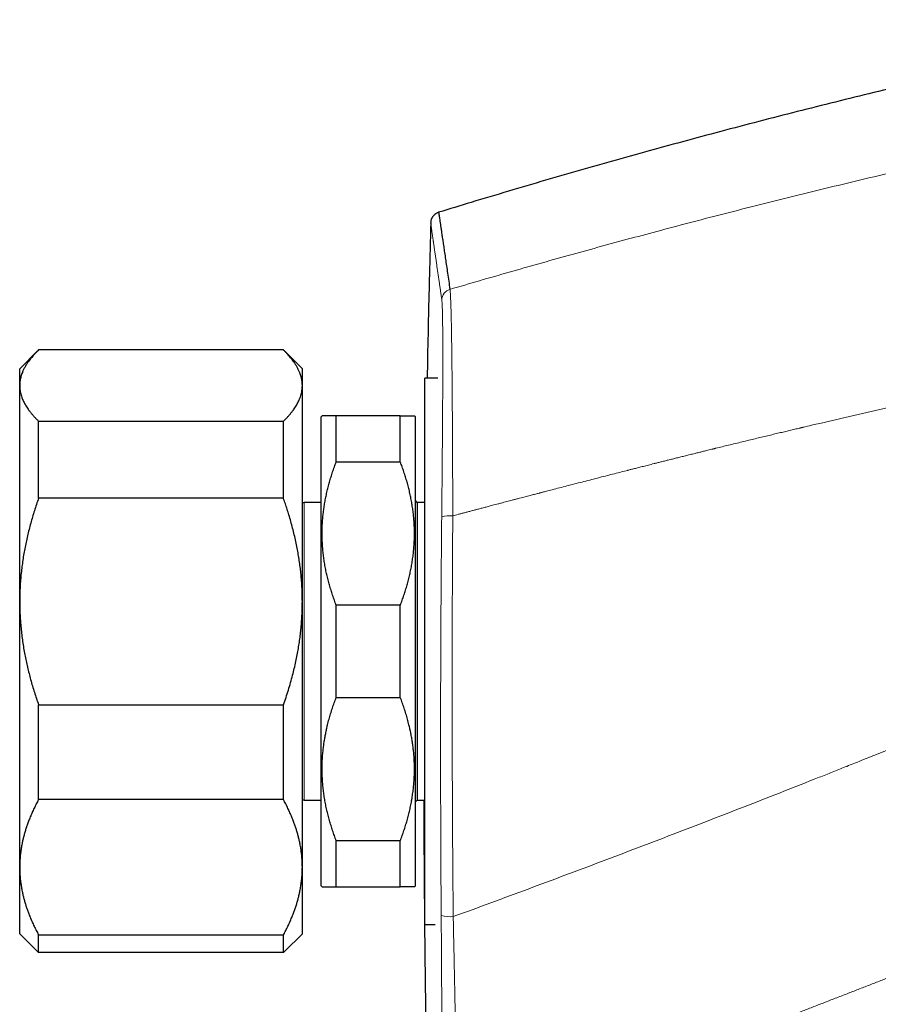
# Model space of a CAD drawing. Header units: millimetres. Extents: x 8 to 755, y 12 to 435.
# Tile 50 of 53: x 576 to 622, y 365 to 418. Entities that reach past the tile are written whole.
import ezdxf

# ---------------------------------------------------------------- set-up
doc = ezdxf.new("R2010")
doc.units = ezdxf.units.MM

msp = doc.modelspace()

# ---------------------------------------------------------------- linework, layer by layer
at = {"color": 7, "linetype": 'Continuous', "lineweight": 30}
for p, q in [((576.92, 400.032), (575.973, 399.084)), ((589.973, 400.083), (576.973, 400.083)), ((590.973, 399.084), (590.025, 400.032)), ((575.973, 398.193), (575.973, 399.084)), ((590.973, 398.193), (590.973, 399.084)), ((598.155, 398.584), (597.473, 398.584)), ((598.155, 398.584), (597.473, 398.584)), ((597.473, 376.153), (597.473, 398.584)), ((575.973, 386.728), (575.973, 398.193)), ((590.973, 386.728), (590.973, 398.193)), ((576.973, 392.208), (576.973, 396.303)), ((576.973, 396.303), (589.973, 396.303)), ((589.973, 392.208), (589.973, 396.303)), ((592.023, 396.584), (591.973, 396.534)), ((591.973, 384.084), (591.973, 396.534)), ((592.773, 394.14), (592.773, 396.584)), ((596.173, 396.584), (592.773, 396.584)), ((596.173, 394.14), (596.173, 396.584)), ((596.973, 396.534), (596.923, 396.584)), ((596.973, 384.084), (596.973, 396.534)), ((592.773, 394.14), (596.173, 394.14)), ((589.973, 392.208), (576.973, 392.208)), ((591.973, 391.984), (591.073, 391.984)), ((597.073, 391.984), (596.973, 392.084)), ((597.473, 391.984), (597.073, 391.984)), ((597.073, 391.984), (597.073, 376.184)), ((575.973, 372.619), (575.973, 386.728)), ((590.973, 372.619), (590.973, 386.728)), ((592.773, 381.64), (592.773, 386.528)), ((596.173, 386.528), (592.773, 386.528)), ((596.173, 381.64), (596.173, 386.528)), ((591.973, 371.634), (591.973, 384.084)), ((596.973, 371.634), (596.973, 384.084)), ((576.973, 381.247), (589.973, 381.247)), ((576.973, 376.209), (576.973, 381.247)), ((589.973, 376.209), (589.973, 381.247)), ((592.773, 381.64), (596.173, 381.64)), ((589.973, 376.209), (576.973, 376.209)), ((591.073, 376.184), (591.973, 376.184)), ((596.973, 376.084), (597.073, 376.184)), ((597.073, 376.184), (597.473, 376.184)), ((597.473, 369.584), (597.473, 376.153)), ((596.173, 374.028), (592.773, 374.028)), ((592.773, 371.584), (592.773, 374.028)), ((596.173, 371.584), (596.173, 374.028)), ((575.973, 369.084), (575.973, 372.619)), ((590.973, 369.084), (590.973, 372.619)), ((591.973, 371.634), (592.023, 371.584)), ((592.773, 371.584), (596.173, 371.584)), ((596.923, 371.584), (596.973, 371.634)), ((597.473, 369.584), (598.02, 369.584)), ((597.473, 369.584), (598.02, 369.584)), ((575.973, 369.084), (576.92, 368.137)), ((576.973, 369.029), (589.973, 369.029)), ((576.973, 368.085), (576.973, 369.029)), ((589.973, 368.085), (589.973, 369.029)), ((590.025, 368.137), (590.973, 369.084)), ((576.973, 368.085), (576.921, 368.137)), ((589.973, 368.085), (576.973, 368.085)), ((590.025, 368.137), (589.973, 368.085))]:
    msp.add_line(p, q, dxfattribs=at)
at = {"color": 252, "linetype": 'Continuous', "lineweight": 0}
msp.add_line((591.073, 391.984), (591.073, 376.184), dxfattribs=at)
for centre, radius, start, end in [((598.973, 402.726), 0.599, 106.167, 178.4628), ((598.803, 389.766), 1.52, 84.1739, 106.5781), ((598.814, 371.639), 1.651, 253.4163, 275.7709)]:
    msp.add_arc(centre, radius, start, end, dxfattribs=at)
at = {"color": 7, "linetype": 'Continuous', "lineweight": 30}
for centre, start, end in [((591.073, 392.484), 258.463, 270), ((591.073, 375.684), 90, 101.537)]:
    msp.add_arc(centre, 0.5, start, end, dxfattribs=at)
for points, knots in [([(638.929, 417.621), (638.388, 417.515), (637.225, 417.286), (635.441, 416.924), (633.577, 416.536), (631.714, 416.14), (629.854, 415.735), (627.995, 415.321), (626.077, 414.884), (624.099, 414.423), (622.061, 413.938), (620.027, 413.441), (617.994, 412.934), (615.965, 412.416), (613.938, 411.887), (611.914, 411.348), (609.892, 410.798), (607.873, 410.238), (605.869, 409.67), (603.88, 409.096), (601.905, 408.514), (600.014, 407.947), (598.782, 407.569), (598.206, 407.393)], [0, 0, 0, 0, 0.039334, 0.084669, 0.130001, 0.175332, 0.220661, 0.265989, 0.311316, 0.361175, 0.411035, 0.460895, 0.510757, 0.56062, 0.610486, 0.660354, 0.710226, 0.760102, 0.809983, 0.858978, 0.907978, 0.956984, 1, 1, 1, 1]), ([(598.205, 407.397), (598.187, 407.389), (598.152, 407.375), (598.103, 407.35), (598.061, 407.323), (598.024, 407.296), (597.993, 407.271), (597.968, 407.247), (597.947, 407.226), (597.928, 407.204), (597.908, 407.18), (597.886, 407.149), (597.862, 407.113), (597.839, 407.07), (597.817, 407.02), (597.799, 406.964), (597.786, 406.904), (597.783, 406.861), (597.781, 406.839)], [0, 0, 0, 0, 0.079058, 0.152937, 0.220772, 0.281902, 0.335858, 0.382337, 0.421167, 0.456114, 0.498616, 0.549321, 0.607984, 0.674202, 0.747387, 0.826753, 0.911329, 1, 1, 1, 1]), ([(598.205, 407.395), (598.205, 407.395), (598.205, 407.399), (598.207, 407.382), (598.213, 407.342), (598.223, 407.275), (598.236, 407.183), (598.253, 407.067), (598.274, 406.925), (598.298, 406.76), (598.326, 406.571), (598.357, 406.359), (598.392, 406.123), (598.43, 405.861), (598.473, 405.573), (598.519, 405.257), (598.569, 404.917), (598.623, 404.552), (598.68, 404.161), (598.741, 403.747), (598.784, 403.45), (598.806, 403.301)], [0, 0, 0, 0, 0.011576, 0.065785, 0.119994, 0.175189, 0.230384, 0.285579, 0.340774, 0.395968, 0.450177, 0.504386, 0.558595, 0.612803, 0.668118, 0.723432, 0.778746, 0.83406, 0.889374, 0.944687, 1, 1, 1, 1]), ([(597.788, 406.841), (597.763, 405.911), (597.71, 403.942), (597.646, 401.189), (597.61, 399.367), (597.595, 398.584)], [0, 0, 0, 0, 0.33783, 0.715722, 1, 1, 1, 1]), ([(576.973, 400.083), (576.924, 400.035), (576.827, 399.938), (576.708, 399.808), (576.609, 399.693), (576.53, 399.595), (576.461, 399.504), (576.402, 399.42), (576.351, 399.345), (576.304, 399.27), (576.259, 399.194), (576.218, 399.119), (576.18, 399.043), (576.145, 398.968), (576.109, 398.882), (576.073, 398.787), (576.04, 398.681), (576.014, 398.574), (575.993, 398.468), (575.98, 398.361), (575.974, 398.269), (575.973, 398.213), (575.973, 398.193)], [0, 0, 0, 0, 0.0794612, 0.1589219, 0.2120052, 0.2650918, 0.3181747, 0.3581619, 0.398149, 0.4381634, 0.4781777, 0.5177478, 0.5573178, 0.5969178, 0.6365179, 0.6917545, 0.7469966, 0.8022328, 0.8576786, 0.9131303, 0.968576, 1, 1, 1, 1]), ([(590.973, 398.193), (590.973, 398.213), (590.972, 398.267), (590.966, 398.356), (590.954, 398.457), (590.935, 398.559), (590.91, 398.661), (590.88, 398.763), (590.847, 398.856), (590.812, 398.941), (590.778, 399.017), (590.741, 399.093), (590.7, 399.169), (590.657, 399.244), (590.612, 399.318), (590.563, 399.392), (590.505, 399.476), (590.435, 399.57), (590.353, 399.674), (590.265, 399.777), (590.173, 399.88), (590.076, 399.982), (590.007, 400.05), (589.973, 400.083)], [0, 0, 0, 0, 0.031424, 0.084241, 0.137063, 0.18988, 0.242882, 0.29589, 0.348893, 0.388901, 0.42891, 0.468949, 0.508989, 0.548292, 0.587595, 0.626925, 0.666255, 0.72181, 0.77737, 0.832926, 0.888616, 0.94431, 1, 1, 1, 1]), ([(575.973, 398.193), (575.974, 398.151), (575.975, 398.067), (575.99, 397.94), (576.013, 397.814), (576.045, 397.688), (576.083, 397.569), (576.127, 397.457), (576.175, 397.352), (576.228, 397.248), (576.286, 397.145), (576.349, 397.043), (576.424, 396.932), (576.513, 396.812), (576.616, 396.684), (576.727, 396.556), (576.846, 396.429), (576.93, 396.345), (576.973, 396.303)], [0, 0, 0, 0, 0.0654486, 0.1309264, 0.1964149, 0.2618945, 0.3273446, 0.3824027, 0.4374662, 0.4925247, 0.5465401, 0.60056, 0.6545758, 0.7236443, 0.7927333, 0.8618322, 0.9309269, 1, 1, 1, 1]), ([(589.973, 396.303), (590.013, 396.342), (590.094, 396.422), (590.206, 396.543), (590.313, 396.664), (590.413, 396.787), (590.5, 396.903), (590.576, 397.013), (590.642, 397.116), (590.703, 397.22), (590.757, 397.324), (590.805, 397.428), (590.852, 397.541), (590.893, 397.663), (590.929, 397.796), (590.954, 397.928), (590.97, 398.06), (590.972, 398.149), (590.973, 398.193)], [0, 0, 0, 0, 0.065617, 0.131252, 0.19689, 0.262521, 0.328134, 0.383158, 0.438187, 0.493212, 0.547625, 0.602042, 0.656455, 0.725142, 0.793864, 0.862595, 0.931314, 1, 1, 1, 1]), ([(592.773, 396.584), (592.743, 396.584), (592.682, 396.584), (592.598, 396.584), (592.519, 396.584), (592.446, 396.584), (592.379, 396.584), (592.321, 396.584), (592.271, 396.584), (592.227, 396.584), (592.188, 396.584), (592.154, 396.584), (592.125, 396.584), (592.102, 396.584), (592.081, 396.584), (592.063, 396.584), (592.049, 396.584), (592.037, 396.584), (592.029, 396.584), (592.023, 396.584), (592.024, 396.584), (592.024, 396.584)], [0, 0, 0, 0, 0.064972, 0.129974, 0.194996, 0.260051, 0.32172, 0.383411, 0.436334, 0.489257, 0.542243, 0.595229, 0.639612, 0.683996, 0.728422, 0.772847, 0.817823, 0.862799, 0.907822, 0.952844, 1, 1, 1, 1]), ([(596.173, 396.584), (596.203, 396.584), (596.263, 396.584), (596.347, 396.584), (596.427, 396.584), (596.5, 396.584), (596.566, 396.584), (596.627, 396.584), (596.682, 396.584), (596.727, 396.584), (596.764, 396.584), (596.793, 396.584), (596.82, 396.584), (596.844, 396.584), (596.864, 396.584), (596.882, 396.584), (596.897, 396.584), (596.908, 396.584), (596.916, 396.584), (596.921, 396.584), (596.923, 396.584), (596.923, 396.584), (596.923, 396.584)], [0, 0, 0, 0, 0.064972, 0.129963, 0.194996, 0.260051, 0.321731, 0.383411, 0.445181, 0.506951, 0.55109, 0.595228, 0.639406, 0.683583, 0.728215, 0.772847, 0.817522, 0.862198, 0.907521, 0.952844, 0.998214, 1, 1, 1, 1]), ([(592.773, 386.528), (592.739, 386.617), (592.672, 386.795), (592.58, 387.064), (592.493, 387.334), (592.412, 387.606), (592.339, 387.879), (592.272, 388.154), (592.213, 388.43), (592.161, 388.709), (592.117, 388.992), (592.08, 389.28), (592.053, 389.568), (592.034, 389.849), (592.024, 390.123), (592.022, 390.389), (592.027, 390.655), (592.04, 390.922), (592.06, 391.189), (592.089, 391.457), (592.124, 391.724), (592.167, 391.992), (592.218, 392.262), (592.277, 392.533), (592.343, 392.803), (592.415, 393.073), (592.495, 393.341), (592.581, 393.609), (592.673, 393.876), (592.74, 394.052), (592.773, 394.14)], [0, 0, 0, 0, 0.036146, 0.0723, 0.108452, 0.144597, 0.180903, 0.217209, 0.253226, 0.289242, 0.326543, 0.363857, 0.40117, 0.43847, 0.472775, 0.507091, 0.541406, 0.575711, 0.610345, 0.644989, 0.679634, 0.714269, 0.749846, 0.785432, 0.821019, 0.856598, 0.892444, 0.928298, 0.964152, 1, 1, 1, 1]), ([(596.173, 386.528), (596.206, 386.617), (596.273, 386.795), (596.366, 387.064), (596.453, 387.334), (596.533, 387.606), (596.607, 387.879), (596.673, 388.154), (596.732, 388.43), (596.784, 388.709), (596.828, 388.992), (596.865, 389.28), (596.893, 389.568), (596.912, 389.849), (596.922, 390.123), (596.924, 390.389), (596.918, 390.655), (596.906, 390.922), (596.885, 391.189), (596.857, 391.457), (596.821, 391.724), (596.778, 391.992), (596.727, 392.262), (596.669, 392.533), (596.603, 392.803), (596.53, 393.073), (596.451, 393.341), (596.364, 393.609), (596.272, 393.876), (596.206, 394.052), (596.173, 394.14)], [0, 0, 0, 0, 0.036146, 0.0723, 0.108452, 0.144597, 0.180903, 0.217209, 0.253226, 0.289242, 0.326543, 0.363857, 0.40117, 0.43847, 0.472775, 0.507091, 0.541406, 0.575711, 0.610345, 0.644989, 0.679634, 0.714269, 0.749846, 0.785432, 0.821019, 0.856598, 0.892444, 0.928298, 0.964152, 1, 1, 1, 1]), ([(576.973, 392.208), (576.935, 392.099), (576.859, 391.881), (576.752, 391.552), (576.651, 391.22), (576.555, 390.887), (576.466, 390.55), (576.383, 390.211), (576.308, 389.871), (576.239, 389.529), (576.178, 389.186), (576.124, 388.84), (576.078, 388.492), (576.04, 388.141), (576.01, 387.79), (575.989, 387.437), (575.975, 387.083), (575.974, 386.846), (575.973, 386.728)], [0, 0, 0, 0, 0.061824, 0.123657, 0.185488, 0.24731, 0.309576, 0.371869, 0.434174, 0.496476, 0.558762, 0.621023, 0.684012, 0.747019, 0.810024, 0.873013, 0.936506, 1, 1, 1, 1]), ([(590.973, 386.728), (590.972, 386.791), (590.972, 386.965), (590.965, 387.249), (590.949, 387.58), (590.926, 387.91), (590.895, 388.24), (590.858, 388.571), (590.812, 388.901), (590.76, 389.231), (590.699, 389.569), (590.628, 389.917), (590.548, 390.273), (590.46, 390.627), (590.364, 390.98), (590.268, 391.312), (590.17, 391.624), (590.074, 391.917), (590.007, 392.111), (589.973, 392.208)], [0, 0, 0, 0, 0.034083, 0.093218, 0.152368, 0.211518, 0.270653, 0.330243, 0.389845, 0.449449, 0.509039, 0.574204, 0.63939, 0.704585, 0.769775, 0.834944, 0.889961, 0.944982, 1, 1, 1, 1]), ([(575.973, 386.728), (575.973, 386.664), (575.974, 386.503), (575.98, 386.244), (575.992, 385.952), (576.012, 385.639), (576.041, 385.307), (576.079, 384.954), (576.126, 384.603), (576.181, 384.253), (576.242, 383.909), (576.311, 383.571), (576.385, 383.24), (576.465, 382.91), (576.553, 382.578), (576.648, 382.245), (576.75, 381.91), (576.858, 381.578), (576.934, 381.357), (576.973, 381.247)], [0, 0, 0, 0, 0.034083, 0.086408, 0.138739, 0.191065, 0.254369, 0.317698, 0.381036, 0.444368, 0.507675, 0.568325, 0.628987, 0.68965, 0.750302, 0.812721, 0.875149, 0.93758, 1, 1, 1, 1]), ([(589.973, 381.247), (590.018, 381.376), (590.107, 381.635), (590.232, 382.026), (590.349, 382.42), (590.453, 382.803), (590.546, 383.176), (590.628, 383.538), (590.7, 383.891), (590.762, 384.236), (590.815, 384.572), (590.861, 384.909), (590.899, 385.248), (590.931, 385.6), (590.954, 385.966), (590.97, 386.347), (590.972, 386.601), (590.973, 386.728)], [0, 0, 0, 0, 0.0732622, 0.1465402, 0.2198157, 0.2930744, 0.3593221, 0.4255769, 0.4918235, 0.5526031, 0.6134046, 0.674212, 0.7350109, 0.7957883, 0.8638553, 0.9319333, 1, 1, 1, 1]), ([(592.773, 374.028), (592.739, 374.117), (592.672, 374.295), (592.58, 374.564), (592.493, 374.834), (592.412, 375.106), (592.339, 375.379), (592.272, 375.654), (592.213, 375.93), (592.161, 376.209), (592.117, 376.492), (592.08, 376.78), (592.053, 377.068), (592.033, 377.355), (592.023, 377.641), (592.022, 377.925), (592.029, 378.21), (592.045, 378.493), (592.067, 378.762), (592.096, 379.015), (592.129, 379.253), (592.167, 379.488), (592.21, 379.721), (592.259, 379.951), (592.317, 380.203), (592.388, 380.476), (592.473, 380.77), (592.565, 381.062), (592.665, 381.352), (592.737, 381.544), (592.773, 381.64)], [0, 0, 0, 0, 0.036146, 0.0723, 0.108452, 0.144597, 0.180904, 0.21721, 0.253226, 0.289242, 0.326543, 0.363857, 0.40117, 0.43847, 0.475101, 0.51175, 0.548406, 0.585055, 0.621686, 0.652546, 0.683409, 0.714269, 0.744462, 0.774658, 0.804851, 0.843869, 0.882902, 0.921942, 0.960978, 1, 1, 1, 1]), ([(596.173, 374.028), (596.206, 374.117), (596.273, 374.295), (596.366, 374.564), (596.453, 374.834), (596.533, 375.106), (596.607, 375.379), (596.673, 375.654), (596.732, 375.93), (596.784, 376.209), (596.828, 376.492), (596.865, 376.78), (596.893, 377.068), (596.912, 377.355), (596.922, 377.641), (596.924, 377.925), (596.917, 378.21), (596.901, 378.493), (596.878, 378.762), (596.85, 379.015), (596.817, 379.253), (596.779, 379.488), (596.735, 379.721), (596.687, 379.951), (596.628, 380.203), (596.557, 380.476), (596.473, 380.77), (596.38, 381.062), (596.281, 381.352), (596.209, 381.544), (596.173, 381.64)], [0, 0, 0, 0, 0.036146, 0.0723, 0.108452, 0.144597, 0.180904, 0.21721, 0.253226, 0.289242, 0.326543, 0.363857, 0.40117, 0.43847, 0.475101, 0.51175, 0.548406, 0.585055, 0.621686, 0.652546, 0.683409, 0.714269, 0.744462, 0.774658, 0.804851, 0.843869, 0.882902, 0.921942, 0.960978, 1, 1, 1, 1]), ([(576.973, 376.209), (576.932, 376.133), (576.852, 375.982), (576.739, 375.752), (576.632, 375.522), (576.533, 375.29), (576.446, 375.069), (576.369, 374.861), (576.303, 374.663), (576.243, 374.466), (576.189, 374.269), (576.14, 374.072), (576.094, 373.857), (576.052, 373.625), (576.017, 373.374), (575.992, 373.122), (575.976, 372.871), (575.974, 372.703), (575.973, 372.619)], [0, 0, 0, 0, 0.065617, 0.131252, 0.19689, 0.262521, 0.328134, 0.383158, 0.438187, 0.493212, 0.547625, 0.602042, 0.656455, 0.725142, 0.793864, 0.862595, 0.931314, 1, 1, 1, 1]), ([(590.973, 372.619), (590.972, 372.661), (590.972, 372.78), (590.964, 372.976), (590.946, 373.208), (590.92, 373.439), (590.886, 373.67), (590.845, 373.888), (590.8, 374.094), (590.752, 374.286), (590.699, 374.477), (590.641, 374.666), (590.578, 374.854), (590.505, 375.057), (590.418, 375.277), (590.317, 375.512), (590.21, 375.746), (590.095, 375.978), (590.014, 376.132), (589.973, 376.209)], [0, 0, 0, 0, 0.034083, 0.097391, 0.160725, 0.224069, 0.287405, 0.350714, 0.403934, 0.457159, 0.510379, 0.562664, 0.614953, 0.667239, 0.733776, 0.800332, 0.866897, 0.933458, 1, 1, 1, 1]), ([(597.415, 376.184), (597.419, 375.145), (597.428, 373.066), (597.453, 369.946), (597.487, 366.825), (597.531, 363.723), (597.584, 360.639), (597.647, 357.575), (597.715, 354.631), (597.767, 352.71), (597.792, 351.81)], [0, 0, 0, 0, 0.127866, 0.255895, 0.383928, 0.511961, 0.637707, 0.763449, 0.889187, 1, 1, 1, 1]), ([(575.973, 372.619), (575.973, 372.577), (575.974, 372.458), (575.982, 372.262), (575.999, 372.03), (576.025, 371.799), (576.06, 371.568), (576.1, 371.349), (576.145, 371.144), (576.193, 370.951), (576.246, 370.761), (576.304, 370.571), (576.367, 370.384), (576.441, 370.181), (576.527, 369.961), (576.628, 369.726), (576.736, 369.492), (576.85, 369.26), (576.932, 369.106), (576.973, 369.029)], [0, 0, 0, 0, 0.0340829, 0.0973908, 0.1607248, 0.2240686, 0.2874046, 0.350714, 0.403934, 0.4571588, 0.5103792, 0.5626641, 0.6149532, 0.6672386, 0.7337764, 0.8003325, 0.8668972, 0.9334582, 1, 1, 1, 1]), ([(589.973, 369.029), (590.013, 369.105), (590.094, 369.256), (590.206, 369.486), (590.313, 369.716), (590.413, 369.948), (590.5, 370.168), (590.576, 370.377), (590.642, 370.574), (590.703, 370.772), (590.757, 370.969), (590.805, 371.166), (590.852, 371.381), (590.893, 371.613), (590.929, 371.864), (590.954, 372.116), (590.97, 372.367), (590.972, 372.535), (590.973, 372.619)], [0, 0, 0, 0, 0.065617, 0.131252, 0.19689, 0.262521, 0.328134, 0.383158, 0.438187, 0.493212, 0.547625, 0.602042, 0.656455, 0.725142, 0.793864, 0.862595, 0.931314, 1, 1, 1, 1]), ([(592.023, 371.584), (592.023, 371.584), (592.022, 371.584), (592.026, 371.584), (592.034, 371.584), (592.046, 371.584), (592.06, 371.584), (592.077, 371.584), (592.097, 371.584), (592.12, 371.584), (592.146, 371.584), (592.176, 371.584), (592.208, 371.584), (592.243, 371.584), (592.282, 371.584), (592.323, 371.584), (592.377, 371.584), (592.441, 371.584), (592.519, 371.584), (592.598, 371.584), (592.682, 371.584), (592.743, 371.584), (592.773, 371.584)], [0, 0, 0, 0, 0.006402, 0.068133, 0.129863, 0.173971, 0.21808, 0.262231, 0.306382, 0.351015, 0.395648, 0.440321, 0.484995, 0.530374, 0.575754, 0.621171, 0.666588, 0.739949, 0.804919, 0.869911, 0.934945, 1, 1, 1, 1]), ([(596.922, 371.584), (596.923, 371.584), (596.923, 371.584), (596.92, 371.584), (596.913, 371.584), (596.902, 371.584), (596.886, 371.584), (596.868, 371.584), (596.848, 371.584), (596.825, 371.584), (596.799, 371.584), (596.77, 371.584), (596.737, 371.584), (596.702, 371.584), (596.653, 371.584), (596.588, 371.584), (596.508, 371.584), (596.427, 371.584), (596.347, 371.584), (596.263, 371.584), (596.203, 371.584), (596.173, 371.584)], [0, 0, 0, 0, 0.006402, 0.059284, 0.112166, 0.165123, 0.21808, 0.262452, 0.306823, 0.351236, 0.395649, 0.440655, 0.485662, 0.530708, 0.575755, 0.657826, 0.739949, 0.804918, 0.869921, 0.934945, 1, 1, 1, 1])]:
    msp.add_open_spline(points, degree=3, knots=knots, dxfattribs=at)
at = {"color": 252, "linetype": 'Continuous', "lineweight": 0}
for points, knots in [([(598.806, 403.301), (599.331, 403.455), (600.378, 403.762), (601.949, 404.215), (603.519, 404.662), (605.087, 405.102), (606.654, 405.535), (608.219, 405.961), (609.833, 406.394), (611.498, 406.834), (613.213, 407.279), (614.926, 407.717), (616.636, 408.146), (618.344, 408.567), (620.049, 408.98), (621.752, 409.386), (623.452, 409.783), (625.15, 410.172), (626.835, 410.552), (628.507, 410.921), (630.167, 411.281), (631.824, 411.634), (632.928, 411.863), (633.479, 411.977)], [0, 0, 0, 0, 0.045786, 0.091478, 0.137077, 0.182582, 0.227994, 0.273314, 0.31854, 0.368183, 0.417713, 0.467132, 0.51644, 0.565636, 0.614722, 0.663697, 0.712562, 0.761316, 0.80996, 0.857628, 0.905191, 0.952648, 1, 1, 1, 1]), ([(597.781, 406.841), (597.781, 406.841), (597.781, 406.841), (597.781, 406.841), (597.781, 406.84), (597.781, 406.839), (597.782, 406.838), (597.782, 406.836), (597.782, 406.834), (597.782, 406.831), (597.783, 406.828), (597.784, 406.824), (597.784, 406.819), (597.785, 406.812), (597.786, 406.805), (597.788, 406.795), (597.789, 406.785), (597.791, 406.773), (597.793, 406.759), (597.795, 406.743), (597.798, 406.726), (597.8, 406.706), (597.804, 406.685), (597.807, 406.661), (597.811, 406.635), (597.815, 406.607), (597.819, 406.576), (597.824, 406.543), (597.829, 406.508), (597.835, 406.47), (597.841, 406.429), (597.847, 406.384), (597.854, 406.336), (597.861, 406.285), (597.869, 406.23), (597.878, 406.171), (597.887, 406.106), (597.898, 406.033), (597.909, 405.957), (597.917, 405.901), (597.922, 405.868), (597.923, 405.858), (597.925, 405.848), (597.926, 405.837), (597.928, 405.827), (597.934, 405.785), (597.944, 405.712), (597.96, 405.604), (597.976, 405.493), (597.992, 405.38), (598.009, 405.266), (598.025, 405.151), (598.042, 405.036), (598.059, 404.921), (598.076, 404.804), (598.093, 404.686), (598.11, 404.567), (598.127, 404.448), (598.144, 404.33), (598.161, 404.213), (598.178, 404.097), (598.195, 403.982), (598.211, 403.869), (598.227, 403.758), (598.243, 403.648), (598.259, 403.541), (598.274, 403.436), (598.289, 403.334), (598.303, 403.237), (598.316, 403.145), (598.329, 403.059), (598.341, 402.976), (598.352, 402.895), (598.364, 402.818), (598.371, 402.767), (598.375, 402.742)], [0, 0, 0, 0, 0.004049, 0.009232, 0.014864, 0.020942, 0.027468, 0.034442, 0.041427, 0.04881, 0.05659, 0.064769, 0.073345, 0.083386, 0.093923, 0.104956, 0.116484, 0.128507, 0.141026, 0.15404, 0.16755, 0.180848, 0.194593, 0.208785, 0.223425, 0.238513, 0.254048, 0.269105, 0.28456, 0.300413, 0.316663, 0.333312, 0.350358, 0.367801, 0.385643, 0.403882, 0.42252, 0.44348, 0.464922, 0.484188, 0.486739, 0.489296, 0.491859, 0.494429, 0.497005, 0.499588, 0.524781, 0.54942, 0.573505, 0.597034, 0.620009, 0.642034, 0.663524, 0.68448, 0.7049, 0.725185, 0.744914, 0.764085, 0.7827, 0.800757, 0.818258, 0.835201, 0.851588, 0.867417, 0.88269, 0.897405, 0.911564, 0.925166, 0.93821, 0.949679, 0.960679, 0.971211, 0.981275, 0.990872, 1, 1, 1, 1]), ([(598.806, 403.301), (598.809, 403.28), (598.815, 403.237), (598.824, 403.14), (598.832, 403.02), (598.84, 402.874), (598.847, 402.704), (598.855, 402.51), (598.862, 402.292), (598.868, 402.052), (598.875, 401.789), (598.881, 401.505), (598.887, 401.199), (598.892, 400.873), (598.897, 400.526), (598.902, 400.16), (598.907, 399.775), (598.912, 399.371), (598.916, 398.951), (598.92, 398.515), (598.924, 398.066), (598.927, 397.602), (598.931, 397.127), (598.934, 396.639), (598.937, 396.14), (598.94, 395.607), (598.943, 395.038), (598.946, 394.433), (598.948, 393.818), (598.951, 393.194), (598.953, 392.562), (598.955, 391.923), (598.956, 391.493), (598.957, 391.278)], [0, 0, 0, 0, 0.0315372, 0.0629809, 0.0943504, 0.1256624, 0.1569316, 0.1881706, 0.2193906, 0.2506012, 0.2818109, 0.3130274, 0.3442575, 0.3755079, 0.4067849, 0.4380954, 0.4694462, 0.5008451, 0.5322267, 0.5635311, 0.5947736, 0.625968, 0.6571264, 0.6882598, 0.7193777, 0.750489, 0.7860459, 0.8216154, 0.8572074, 0.8928318, 0.9284984, 0.9642175, 1, 1, 1, 1]), ([(598.375, 402.742), (598.376, 402.73), (598.379, 402.705), (598.384, 402.654), (598.388, 402.594), (598.393, 402.524), (598.396, 402.444), (598.4, 402.354), (598.403, 402.258), (598.406, 402.155), (598.409, 402.048), (598.411, 401.933), (598.414, 401.81), (598.416, 401.68), (598.418, 401.538), (598.42, 401.384), (598.421, 401.217), (598.423, 401.041), (598.424, 400.857), (598.425, 400.665), (598.426, 400.464), (598.426, 400.308), (598.426, 400.202), (598.426, 400.158), (598.427, 400.122), (598.427, 400.095), (598.427, 400.067), (598.427, 400.038), (598.427, 399.999), (598.427, 399.949), (598.427, 399.888), (598.427, 399.814), (598.427, 399.727), (598.427, 399.626), (598.427, 399.518), (598.427, 399.405), (598.426, 399.287), (598.426, 399.165), (598.426, 399.037), (598.426, 398.9), (598.425, 398.757), (598.425, 398.605), (598.424, 398.441), (598.424, 398.262), (598.423, 398.068), (598.422, 397.863), (598.421, 397.649), (598.42, 397.429), (598.418, 397.204), (598.417, 396.974), (598.416, 396.763), (598.415, 396.573), (598.414, 396.449), (598.413, 396.367), (598.413, 396.329), (598.413, 396.29), (598.412, 396.251), (598.412, 396.212), (598.412, 396.177), (598.411, 396.073), (598.41, 395.899), (598.408, 395.648), (598.406, 395.375), (598.404, 395.078), (598.401, 394.757), (598.399, 394.433), (598.396, 394.106), (598.393, 393.776), (598.39, 393.443), (598.387, 393.096), (598.384, 392.735), (598.38, 392.36), (598.376, 391.983), (598.373, 391.604), (598.37, 391.35), (598.369, 391.223)], [0, 0, 0, 0, 0.020154, 0.040268, 0.060347, 0.080396, 0.10042, 0.120423, 0.140409, 0.158718, 0.177018, 0.195311, 0.213601, 0.231888, 0.250175, 0.270126, 0.290081, 0.310041, 0.330009, 0.349987, 0.369976, 0.389977, 0.394908, 0.39984, 0.402312, 0.404794, 0.40736, 0.410012, 0.412747, 0.417984, 0.423505, 0.429312, 0.437536, 0.446274, 0.455526, 0.465293, 0.474793, 0.484736, 0.495123, 0.505953, 0.517212, 0.528899, 0.541012, 0.554829, 0.569163, 0.584013, 0.59938, 0.615263, 0.630555, 0.646298, 0.662493, 0.67343, 0.684565, 0.687092, 0.689629, 0.692176, 0.694733, 0.6973, 0.699877, 0.70163, 0.717724, 0.733818, 0.749911, 0.769864, 0.78982, 0.809782, 0.829751, 0.849729, 0.869717, 0.889717, 0.911733, 0.933766, 0.95582, 0.977898, 1, 1, 1, 1]), ([(598.957, 391.278), (599.005, 391.291), (599.105, 391.317), (599.258, 391.358), (599.42, 391.4), (599.589, 391.445), (599.767, 391.492), (599.949, 391.54), (600.135, 391.589), (600.325, 391.64), (600.523, 391.692), (600.727, 391.745), (600.911, 391.794), (601.073, 391.837), (601.215, 391.874), (601.365, 391.913), (601.519, 391.954), (601.672, 391.994), (601.82, 392.033), (601.963, 392.07), (602.112, 392.11), (602.267, 392.15), (602.426, 392.192), (602.577, 392.231), (602.72, 392.269), (602.859, 392.305), (602.991, 392.34), (603.118, 392.373), (603.236, 392.404), (603.346, 392.432), (603.447, 392.459), (603.524, 392.479), (603.583, 392.494), (603.632, 392.507), (603.687, 392.521), (603.744, 392.536), (603.802, 392.551), (603.933, 392.585), (604.173, 392.648), (604.525, 392.739), (604.919, 392.841), (605.317, 392.944), (605.719, 393.048), (606.125, 393.153), (606.539, 393.259), (606.946, 393.364), (607.344, 393.466), (607.716, 393.561), (608.013, 393.637), (608.185, 393.68), (608.243, 393.695), (608.255, 393.698), (608.286, 393.706), (608.34, 393.72), (608.417, 393.739), (608.504, 393.761), (608.601, 393.786), (608.707, 393.813), (608.822, 393.842), (608.944, 393.873), (609.07, 393.905), (609.201, 393.938), (609.341, 393.973), (609.488, 394.011), (609.643, 394.05), (609.812, 394.092), (609.994, 394.138), (610.191, 394.188), (610.397, 394.239), (610.613, 394.293), (610.837, 394.349), (611.068, 394.407), (611.308, 394.467), (611.557, 394.529), (611.792, 394.587), (612.013, 394.642), (612.217, 394.692), (612.449, 394.749), (612.628, 394.794), (612.753, 394.824), (612.799, 394.836), (612.844, 394.847), (612.884, 394.857), (613.022, 394.89), (613.253, 394.947), (613.598, 395.032), (613.951, 395.118), (614.312, 395.205), (614.663, 395.291), (615.005, 395.373), (615.336, 395.453), (615.658, 395.53), (615.968, 395.604), (616.267, 395.676), (616.554, 395.744), (616.831, 395.81), (617.098, 395.873), (617.283, 395.917), (617.39, 395.942), (617.423, 395.949), (617.455, 395.957), (617.487, 395.965), (617.521, 395.972), (617.69, 396.012), (618.442, 396.189), (619.795, 396.503), (621.616, 396.92), (623.458, 397.335), (625.299, 397.743), (627.142, 398.145), (628.974, 398.538), (630.795, 398.922), (632.606, 399.298), (634.416, 399.668), (635.624, 399.909), (636.228, 400.03)], [0, 0, 0, 0, 0.0039185, 0.0080561, 0.0124129, 0.0169888, 0.0217838, 0.0267978, 0.031726, 0.0368488, 0.0421664, 0.0476786, 0.0533855, 0.0570512, 0.0607929, 0.0648957, 0.0691485, 0.0732692, 0.0772579, 0.0811145, 0.0848391, 0.0893341, 0.0936204, 0.0976982, 0.1015673, 0.1052278, 0.1088823, 0.1123021, 0.1154874, 0.118438, 0.1211541, 0.1236355, 0.1246531, 0.1259917, 0.1275368, 0.1290888, 0.1306476, 0.1322132, 0.1396855, 0.1500351, 0.1606618, 0.1715654, 0.1822318, 0.1931506, 0.2043218, 0.2157453, 0.2260068, 0.2364637, 0.2458274, 0.2499953, 0.250296, 0.2505326, 0.250969, 0.2527948, 0.2548781, 0.2572188, 0.259817, 0.2626726, 0.2657857, 0.2691563, 0.2724721, 0.2760042, 0.2797526, 0.2837173, 0.2878984, 0.2922957, 0.2973281, 0.3026169, 0.3081619, 0.3139632, 0.3200207, 0.3262195, 0.3326655, 0.3393586, 0.3462989, 0.3516422, 0.3571233, 0.3627421, 0.37037, 0.3715905, 0.3728169, 0.3740493, 0.3752069, 0.3761045, 0.3851038, 0.3939067, 0.403868, 0.4135652, 0.4229982, 0.432167, 0.4410716, 0.4497121, 0.4580885, 0.4660411, 0.47374, 0.4811853, 0.4883769, 0.4952167, 0.4960942, 0.4969674, 0.4978364, 0.4987012, 0.4995617, 0.5005383, 0.5123061, 0.5600583, 0.6093768, 0.6586833, 0.7079779, 0.7572611, 0.8065332, 0.8549148, 0.9032864, 0.951648, 1, 1, 1, 1]), ([(598.369, 391.223), (598.366, 390.907), (598.36, 390.275), (598.352, 389.326), (598.344, 388.378), (598.337, 387.429), (598.331, 386.481), (598.326, 385.532), (598.321, 384.552), (598.317, 383.541), (598.314, 382.497), (598.312, 381.454), (598.31, 380.411), (598.31, 379.425), (598.31, 378.498), (598.31, 377.629), (598.312, 376.76), (598.314, 375.89), (598.316, 375.021), (598.32, 374.1), (598.324, 373.128), (598.329, 372.104), (598.335, 371.079), (598.34, 370.397), (598.343, 370.056)], [0, 0, 0, 0, 0.0449436, 0.0898471, 0.1347143, 0.1795491, 0.2243555, 0.2691373, 0.3138984, 0.3631165, 0.4123196, 0.4615131, 0.5107023, 0.5598924, 0.6008888, 0.6418927, 0.6829072, 0.7239354, 0.7649805, 0.8060455, 0.8544733, 0.9029382, 0.9514454, 1, 1, 1, 1]), ([(598.957, 391.278), (598.955, 390.96), (598.95, 390.325), (598.944, 389.371), (598.939, 388.418), (598.935, 387.464), (598.931, 386.51), (598.928, 385.557), (598.926, 384.571), (598.925, 383.554), (598.924, 382.505), (598.924, 381.456), (598.925, 380.407), (598.927, 379.358), (598.929, 378.309), (598.933, 377.26), (598.937, 376.212), (598.942, 375.163), (598.948, 374.12), (598.955, 373.084), (598.963, 372.054), (598.971, 371.025), (598.977, 370.339), (598.98, 369.996)], [0, 0, 0, 0, 0.044941, 0.089843, 0.134708, 0.179541, 0.224346, 0.269127, 0.313887, 0.363105, 0.412307, 0.4615, 0.510689, 0.55988, 0.609077, 0.658286, 0.707512, 0.756761, 0.806037, 0.854467, 0.902934, 0.951443, 1, 1, 1, 1]), ([(598.98, 369.996), (599.646, 370.24), (600.972, 370.726), (602.948, 371.459), (604.903, 372.189), (606.837, 372.916), (608.75, 373.642), (610.641, 374.365), (612.528, 375.092), (614.409, 375.822), (616.285, 376.556), (617.642, 377.091), (618.491, 377.427), (618.837, 377.564), (619.182, 377.702), (619.527, 377.839), (619.878, 377.978), (620.245, 378.125), (620.856, 378.369), (621.702, 378.708), (623.022, 379.239), (624.581, 379.87), (626.372, 380.601), (628.137, 381.326), (629.875, 382.046), (631.588, 382.76), (633.243, 383.454), (634.841, 384.13), (636.385, 384.787), (637.905, 385.438), (639.402, 386.083), (640.391, 386.512), (640.882, 386.726)], [0, 0, 0, 0, 0.04711, 0.093769, 0.139974, 0.185726, 0.231023, 0.275865, 0.32025, 0.365342, 0.409952, 0.454077, 0.462343, 0.470592, 0.478824, 0.487039, 0.495236, 0.503931, 0.513319, 0.539006, 0.5645, 0.607943, 0.650813, 0.693109, 0.73483, 0.775976, 0.816544, 0.854265, 0.891472, 0.928164, 0.96434, 1, 1, 1, 1]), ([(599.133, 358.069), (599.204, 358.094), (599.347, 358.147), (599.567, 358.227), (599.794, 358.31), (600.03, 358.397), (600.272, 358.486), (600.521, 358.577), (600.777, 358.671), (601.04, 358.768), (601.313, 358.868), (601.596, 358.972), (601.888, 359.08), (602.189, 359.191), (602.499, 359.305), (602.816, 359.423), (603.142, 359.543), (603.473, 359.666), (603.81, 359.791), (604.153, 359.918), (604.503, 360.048), (604.795, 360.157), (605.027, 360.243), (605.198, 360.307), (605.37, 360.371), (605.54, 360.434), (605.708, 360.497), (605.875, 360.559), (606.096, 360.642), (606.371, 360.744), (606.696, 360.866), (607.013, 360.985), (607.32, 361.1), (607.619, 361.212), (607.904, 361.319), (608.175, 361.421), (608.435, 361.519), (608.686, 361.613), (608.928, 361.704), (609.162, 361.793), (609.388, 361.878), (609.606, 361.96), (609.808, 362.036), (609.994, 362.107), (610.165, 362.171), (610.329, 362.233), (610.46, 362.283), (610.558, 362.32), (610.626, 362.346), (610.692, 362.371), (610.757, 362.396), (610.824, 362.421), (610.896, 362.448), (611.105, 362.527), (611.453, 362.659), (611.938, 362.844), (612.432, 363.032), (612.937, 363.224), (613.435, 363.414), (613.925, 363.602), (614.409, 363.787), (614.9, 363.975), (615.399, 364.167), (615.906, 364.362), (616.421, 364.56), (616.962, 364.769), (617.529, 364.988), (618.123, 365.218), (618.726, 365.451), (619.339, 365.69), (619.947, 365.926), (620.55, 366.161), (621.148, 366.395), (621.7, 366.611), (622.073, 366.757), (622.264, 366.832), (622.324, 366.855), (622.383, 366.879), (622.443, 366.902), (622.502, 366.925), (622.723, 367.012), (623.664, 367.381), (625.351, 368.046), (627.617, 368.946), (629.905, 369.86), (632.191, 370.779), (634.473, 371.702), (636.739, 372.625), (638.989, 373.547), (641.224, 374.468), (643.459, 375.395), (644.947, 376.016), (645.691, 376.327)], [0, 0, 0, 0, 0.004492, 0.009158, 0.013998, 0.019013, 0.024201, 0.029466, 0.034899, 0.0405, 0.046268, 0.052328, 0.058562, 0.064971, 0.071555, 0.078314, 0.085247, 0.092356, 0.099491, 0.106795, 0.114266, 0.121906, 0.125417, 0.129136, 0.13281, 0.136439, 0.140024, 0.143564, 0.147059, 0.154198, 0.161143, 0.167894, 0.174451, 0.180815, 0.186985, 0.192694, 0.198226, 0.203581, 0.20876, 0.213763, 0.218589, 0.223238, 0.227711, 0.231501, 0.235155, 0.238672, 0.242052, 0.243525, 0.24497, 0.246388, 0.247779, 0.249141, 0.25063, 0.252397, 0.262557, 0.272925, 0.2835, 0.294283, 0.305273, 0.315443, 0.325785, 0.336299, 0.346983, 0.357839, 0.368867, 0.380066, 0.392582, 0.405307, 0.418238, 0.431377, 0.444724, 0.457368, 0.470193, 0.483198, 0.492928, 0.49421, 0.495493, 0.496778, 0.498064, 0.499352, 0.500547, 0.512301, 0.560005, 0.609283, 0.658559, 0.707834, 0.757098, 0.806318, 0.85469, 0.903094, 0.951531, 1, 1, 1, 1]), ([(598.343, 370.056), (598.344, 369.927), (598.345, 369.668), (598.348, 369.283), (598.351, 368.899), (598.353, 368.518), (598.356, 368.14), (598.358, 367.772), (598.36, 367.414), (598.362, 367.066), (598.364, 366.721), (598.366, 366.38), (598.368, 366.092), (598.369, 365.857), (598.37, 365.679), (598.371, 365.562), (598.371, 365.506), (598.371, 365.505), (598.371, 365.504), (598.371, 365.503), (598.371, 365.501), (598.371, 365.497), (598.371, 365.486), (598.371, 365.465), (598.371, 365.434), (598.371, 365.393), (598.372, 365.344), (598.372, 365.285), (598.372, 365.217), (598.372, 365.14), (598.373, 365.054), (598.373, 364.96), (598.374, 364.857), (598.374, 364.747), (598.374, 364.629), (598.375, 364.504), (598.375, 364.378), (598.376, 364.253), (598.376, 364.128), (598.377, 363.999), (598.377, 363.865), (598.377, 363.726), (598.378, 363.613), (598.378, 363.53), (598.378, 363.485), (598.378, 363.449), (598.378, 363.422), (598.378, 363.395), (598.378, 363.367), (598.378, 363.299), (598.379, 363.171), (598.379, 362.986), (598.379, 362.783), (598.379, 362.602), (598.379, 362.442), (598.379, 362.302), (598.379, 362.164), (598.379, 362.026), (598.379, 361.889), (598.379, 361.755), (598.379, 361.59), (598.378, 361.397), (598.377, 361.177), (598.376, 360.96), (598.375, 360.747), (598.374, 360.537), (598.372, 360.337), (598.37, 360.145), (598.368, 359.969), (598.366, 359.807), (598.364, 359.658), (598.362, 359.517), (598.359, 359.384), (598.356, 359.26), (598.353, 359.145), (598.35, 359.041), (598.347, 358.948), (598.343, 358.866), (598.34, 358.79), (598.336, 358.723), (598.332, 358.663), (598.33, 358.63), (598.328, 358.614)], [0, 0, 0, 0, 0.023425, 0.046828, 0.070211, 0.093575, 0.116923, 0.140257, 0.162246, 0.184225, 0.206197, 0.228163, 0.250126, 0.262398, 0.274669, 0.285469, 0.285747, 0.285794, 0.285813, 0.285861, 0.285962, 0.286185, 0.286728, 0.288208, 0.290311, 0.293036, 0.296383, 0.300353, 0.304945, 0.31016, 0.315998, 0.322459, 0.329543, 0.337107, 0.345274, 0.354042, 0.363414, 0.371838, 0.380698, 0.389994, 0.399726, 0.409895, 0.420503, 0.424617, 0.428533, 0.43057, 0.432612, 0.434658, 0.436708, 0.438763, 0.450142, 0.465749, 0.481602, 0.497704, 0.509025, 0.520448, 0.531975, 0.543604, 0.555336, 0.567171, 0.578655, 0.599226, 0.619779, 0.640316, 0.662302, 0.684274, 0.706234, 0.728183, 0.750124, 0.770067, 0.790008, 0.809948, 0.829892, 0.849842, 0.8698, 0.889771, 0.908091, 0.926427, 0.944782, 0.96316, 0.981565, 1, 1, 1, 1]), ([(598.98, 369.996), (598.985, 369.79), (598.993, 369.378), (599.007, 368.766), (599.019, 368.16), (599.032, 367.561), (599.044, 366.969), (599.056, 366.387), (599.066, 365.839), (599.076, 365.323), (599.085, 364.841), (599.094, 364.368), (599.102, 363.905), (599.11, 363.454), (599.117, 363.014), (599.124, 362.587), (599.13, 362.174), (599.136, 361.775), (599.141, 361.392), (599.145, 361.027), (599.149, 360.679), (599.152, 360.35), (599.154, 360.039), (599.156, 359.747), (599.156, 359.475), (599.156, 359.223), (599.156, 358.991), (599.154, 358.781), (599.152, 358.592), (599.148, 358.426), (599.144, 358.282), (599.139, 358.16), (599.135, 358.099), (599.133, 358.069)], [0, 0, 0, 0, 0.035732, 0.071417, 0.107064, 0.142679, 0.178271, 0.213846, 0.249415, 0.28054, 0.311675, 0.342827, 0.374007, 0.405224, 0.436491, 0.467822, 0.49923, 0.530656, 0.562032, 0.593365, 0.624662, 0.655928, 0.687169, 0.718392, 0.749604, 0.780811, 0.812022, 0.843246, 0.874495, 0.905779, 0.937114, 0.968515, 1, 1, 1, 1]), ([(598.618, 351.996), (599.48, 352.295), (601.205, 352.894), (603.788, 353.802), (606.369, 354.719), (608.947, 355.644), (611.506, 356.572), (614.047, 357.503), (616.569, 358.437), (619.089, 359.378), (621.622, 360.335), (624.169, 361.306), (626.731, 362.292), (629.289, 363.287), (631.843, 364.29), (634.394, 365.302), (636.942, 366.322), (638.638, 367.009), (639.486, 367.353)], [0, 0, 0, 0, 0.062721, 0.125442, 0.188163, 0.250883, 0.313604, 0.375204, 0.436804, 0.498404, 0.560004, 0.622861, 0.685717, 0.748574, 0.811431, 0.874287, 0.937144, 1, 1, 1, 1])]:
    msp.add_open_spline(points, degree=3, knots=knots, dxfattribs=at)

doc.saveas('drawing.dxf')
